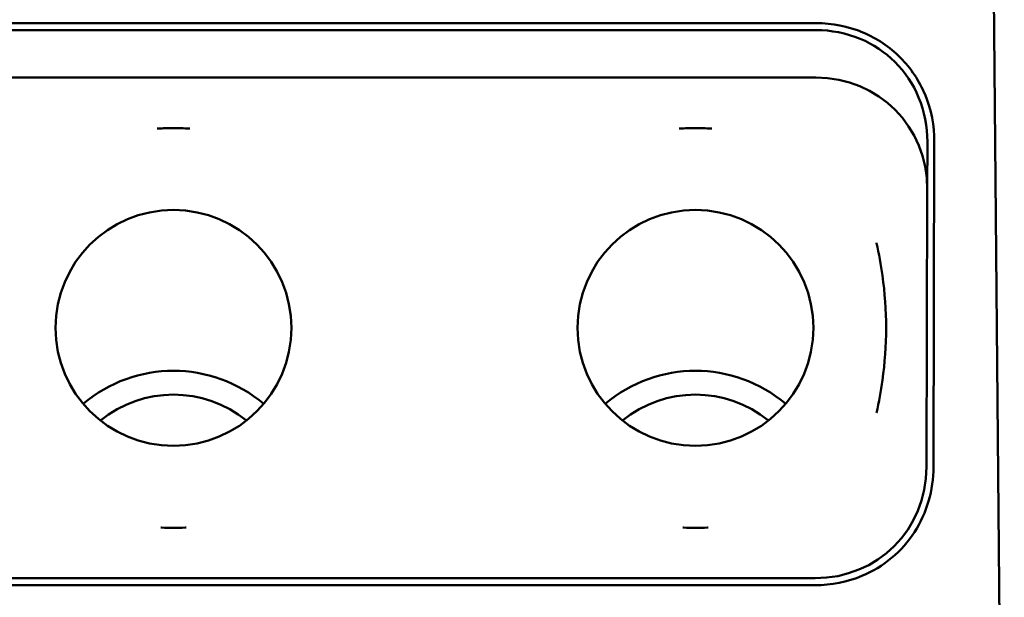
# Model space of a CAD drawing. Header units: inches. Extents: x -2.4 to 45.1, y -8.1 to 29.8.
# Tile 30 of 34: x 14.3 to 18.5, y 23 to 25.5. Entities that reach past the tile are written whole.
import ezdxf

# ---------------------------------------------------------------- set-up
doc = ezdxf.new("R2010")
doc.units = ezdxf.units.IN
doc.header["$MEASUREMENT"] = 0
doc.layers.add('Visible Edges(ANSI)', color=7, linetype='Continuous', lineweight=50)

msp = doc.modelspace()

# ---------------------------------------------------------------- linework, layer by layer
at = {"layer": 'Visible Edges(ANSI)'}
for p, q in [((18.5437, 20.4857), (18.4915, 26.4707)), ((12.1927, 25.4847), (17.7322, 25.4847)), ((17.7322, 25.4547), (12.1927, 25.4547)), ((12.1931, 25.2499), (17.7318, 25.2499)), ((18.2115, 24.7679), (18.212, 24.9728)), ((18.242, 24.9727), (18.2385, 23.5714)), ((18.2115, 24.7679), (18.2085, 23.5715)), ((17.728, 23.0919), (12.1969, 23.0919)), ((17.728, 23.0619), (12.1969, 23.0619))]:
    msp.add_line(p, q, dxfattribs=at)
for centre in [(14.9624, 24.1709), (17.2124, 24.1709)]:
    msp.add_circle(centre, 0.5084, dxfattribs=at)
for centre, radius, start, end in [((14.9626, 23.3836), 0.6024, 49.7921, 130.2319), ((17.2126, 23.3836), 0.6024, 49.7921, 130.2319), ((14.9626, 23.3836), 0.4998, 50.9636, 129.0605), ((17.2126, 23.3836), 0.4998, 50.9636, 129.0604)]:
    msp.add_arc(centre, radius, start, end, dxfattribs=at)
for centre, major_axis, ratio, start_param, end_param in [((17.6914, 24.7287), (0.3768, 0.3875), 0.925096, 5.520282, 7.015818), ((18.227, 24.9727), (0.015, 0), 0.008727, 0, 0.000044), ((17.6886, 23.6122), (0.3792, -0.3837), 0.926849, 5.541611, 7.034036), ((18.2235, 23.5715), (0.015, 0), 0.008727, 0.000001, 0.000044)]:
    msp.add_ellipse(centre, major_axis=major_axis, ratio=ratio, start_param=start_param, end_param=end_param, dxfattribs=at)
for points, knots in [([(17.7322, 25.4847), (17.8017, 25.4847), (17.8705, 25.4715), (17.9952, 25.4193), (18.0501, 25.3825), (18.1416, 25.2901), (18.1774, 25.236), (18.2289, 25.1119), (18.2422, 25.0427), (18.242, 24.9727)], [0, 0, 0, 0, 0.529867, 0.529867, 1.031031, 1.031031, 1.522647, 1.522647, 2.055908, 2.055908, 2.055908, 2.055908]), ([(18.212, 24.9728), (18.2121, 25.0387), (18.1998, 25.1039), (18.1508, 25.222), (18.1162, 25.2738), (18.0294, 25.3601), (17.9787, 25.3938), (17.8624, 25.4423), (17.7976, 25.4547), (17.7322, 25.4547)], [0, 0, 0, 0, 0.502296, 0.502296, 0.974954, 0.974954, 1.436752, 1.436752, 1.935755, 1.935755, 1.935755, 1.935755]), ([(15.033, 25.0305), (15.0319, 25.0306), (15.0309, 25.0306), (15.0074, 25.0315), (14.9849, 25.032), (14.94, 25.032), (14.9175, 25.0315), (14.894, 25.0306), (14.893, 25.0306), (14.8919, 25.0305)], [-0.0079704, -0.0079704, -0.0079704, -0.0079704, 0, 0, 0.1712521, 0.1712521, 0.3425041, 0.3425041, 0.3504745, 0.3504745, 0.3504745, 0.3504745]), ([(17.283, 25.0305), (17.2821, 25.0306), (17.2812, 25.0306), (17.2577, 25.0315), (17.2351, 25.032), (17.1898, 25.032), (17.1672, 25.0315), (17.1437, 25.0306), (17.1428, 25.0306), (17.1419, 25.0305)], [-0.0066946, -0.0066946, -0.0066946, -0.0066946, 0, 0, 0.1725278, 0.1725278, 0.3450555, 0.3450555, 0.3517501, 0.3517501, 0.3517501, 0.3517501]), ([(17.9931, 23.8042), (17.9932, 23.8045), (17.9933, 23.8048), (18.0036, 23.8514), (18.0121, 23.8983), (18.0288, 24.0196), (18.0341, 24.0948), (18.0341, 24.247), (18.0288, 24.3222), (18.0121, 24.4436), (18.0036, 24.4904), (17.9933, 24.537), (17.9932, 24.5373), (17.9931, 24.5376)], [-0.002377, -0.002377, -0.002377, -0.002377, 0, 0, 0.361574, 0.361574, 0.927816, 0.927816, 1.494058, 1.494058, 1.855632, 1.855632, 1.858009, 1.858009, 1.858009, 1.858009]), ([(18.2385, 23.5714), (18.2382, 23.4711), (18.2097, 23.3728), (18.1568, 23.2908), (18.1026, 23.2068), (18.0229, 23.1404), (17.9301, 23.1018), (17.8669, 23.0755), (17.7979, 23.0619), (17.728, 23.0619)], [-3.892693, -3.892693, -3.892693, -3.892693, -3.344399, -3.344399, -3.344399, -2.782545, -2.782545, -2.782545, -2.400269, -2.400269, -2.400269, -2.400269]), ([(14.9077, 23.3101), (14.9089, 23.3101), (14.9101, 23.31), (14.9283, 23.3095), (14.9454, 23.3092), (14.9795, 23.3092), (14.9966, 23.3095), (15.0148, 23.31), (15.016, 23.3101), (15.0172, 23.3101)], [-0.0089533, -0.0089533, -0.0089533, -0.0089533, 0, 0, 0.1301148, 0.1301148, 0.2602296, 0.2602296, 0.2691829, 0.2691829, 0.2691829, 0.2691829]), ([(17.1577, 23.3101), (17.1587, 23.3101), (17.1597, 23.3101), (17.1779, 23.3095), (17.1952, 23.3092), (17.2297, 23.3092), (17.247, 23.3095), (17.2652, 23.3101), (17.2662, 23.3101), (17.2672, 23.3101)], [-0.0075339, -0.0075339, -0.0075339, -0.0075339, 0, 0, 0.1315343, 0.1315343, 0.2630687, 0.2630687, 0.2706025, 0.2706025, 0.2706025, 0.2706025])]:
    msp.add_open_spline(points, degree=3, knots=knots, dxfattribs=at)

doc.saveas('drawing.dxf')
